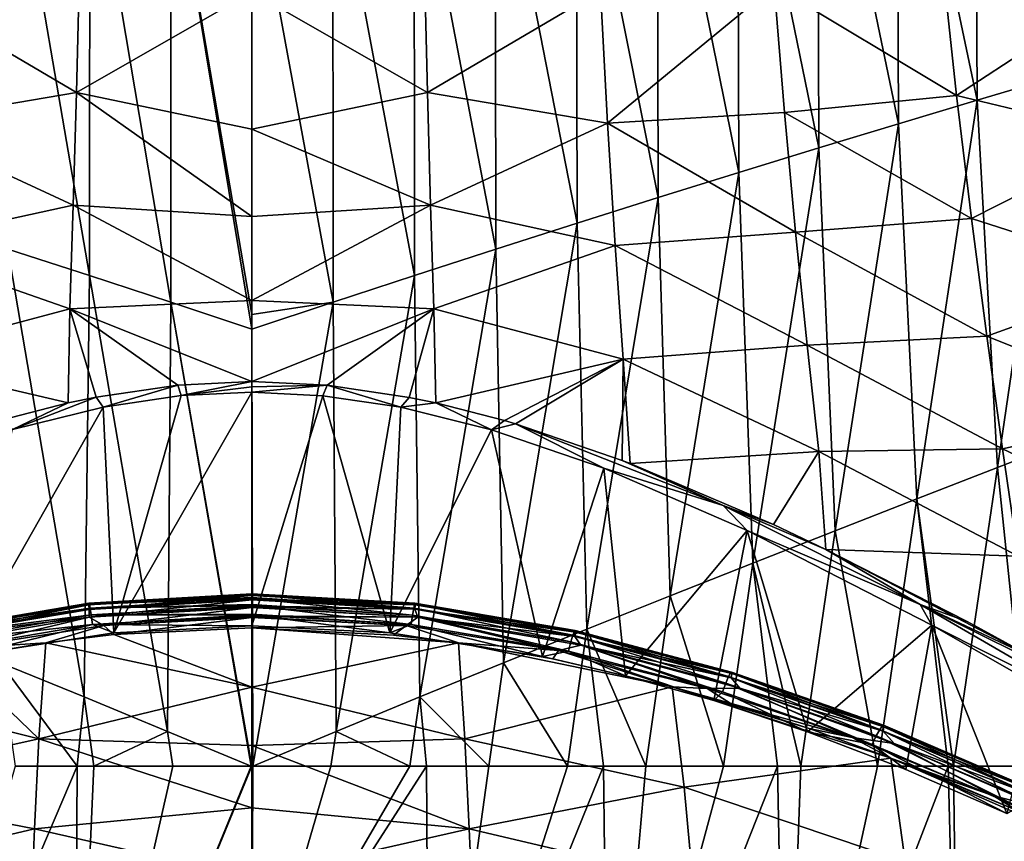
# Model space of a CAD drawing. Header units: metres. Extents: x -25 to 70, y -236 to 25.
# Tile 206 of 256: x -1.65 to 5.33, y -171.96 to -166.14. Entities that reach past the tile are written whole.
import ezdxf

# ---------------------------------------------------------------- set-up
doc = ezdxf.new("R2010")
doc.units = ezdxf.units.M
doc.layers.add('solid_10481002', color=7, linetype='CONTINUOUS')

msp = doc.modelspace()

# ---------------------------------------------------------------- linework, layer by layer
at = {"layer": 'solid_10481002'}
for points in [[(5.676692, -163.788422, 356.318604), (5.126884, -163.894791, 356.550751), (5.690427, -166.548126, 356.822144)], [(5.126884, -163.894791, 356.550751), (4.570414, -164.004791, 356.761597), (5.139474, -166.712036, 357.065765)], [(5.126884, -163.894791, 356.550751), (5.139474, -166.712036, 357.065765), (5.690427, -166.548126, 356.822144)], [(4.570414, -164.004791, 356.761597), (4.008314, -164.118362, 356.950897), (4.58181, -166.879456, 357.287872)], [(4.570414, -164.004791, 356.761597), (4.58181, -166.879456, 357.287872), (5.139474, -166.712036, 357.065765)], [(4.008314, -164.118362, 356.950897), (3.441612, -164.235443, 357.118469), (4.018461, -167.050308, 357.488281)], [(4.008314, -164.118362, 356.950897), (4.018461, -167.050308, 357.488281), (4.58181, -166.879456, 357.287872)], [(3.441612, -164.235443, 357.118469), (2.871339, -164.356003, 357.26413), (3.450458, -167.224503, 357.666809)], [(3.441612, -164.235443, 357.118469), (3.450458, -167.224503, 357.666809), (4.018461, -167.050308, 357.488281)], [(2.871339, -164.356003, 357.26413), (2.298501, -164.47998, 357.387756), (2.878828, -167.401993, 357.823212)], [(2.871339, -164.356003, 357.26413), (2.878828, -167.401993, 357.823212), (3.450458, -167.224503, 357.666809)], [(2.298501, -164.47998, 357.387756), (1.724032, -164.60733, 357.48941), (2.304579, -167.582672, 357.957367)], [(2.298501, -164.47998, 357.387756), (2.304579, -167.582672, 357.957367), (2.878828, -167.401993, 357.823212)], [(-1.724032, -164.607315, 357.48941), (-1.728648, -167.766464, 358.069336), (-1.15196, -167.953323, 358.15921)], [(-1.148848, -164.737961, 357.569214), (-1.724032, -164.607315, 357.48941), (-1.15196, -167.953323, 358.15921)], [(1.724032, -164.60733, 357.48941), (1.148848, -164.737961, 357.569214), (1.728648, -167.766479, 358.069336)], [(1.724032, -164.60733, 357.48941), (1.728648, -167.766479, 358.069336), (2.304579, -167.582672, 357.957367)], [(-1.148848, -164.737961, 357.569214), (-1.15196, -167.953323, 358.15921), (-0.575436, -168.143158, 358.227051)], [(-0.573866, -164.871841, 357.627258), (-1.148848, -164.737961, 357.569214), (-0.575436, -168.143158, 358.227051)], [(1.148848, -164.737961, 357.569214), (0.573866, -164.871857, 357.627258), (1.15196, -167.953339, 358.15921)], [(1.148848, -164.737961, 357.569214), (1.15196, -167.953339, 358.15921), (1.728648, -167.766479, 358.069336)], [(-0.573866, -164.871841, 357.627258), (-0.575436, -168.143158, 358.227051), (0, -168.334427, 358.272766)], [(-0.573866, -164.871841, 357.627258), (0, -168.334427, 358.272766), (0, -168.231201, 358.25412)], [(0, -165.007782, 357.663452), (-0.573866, -164.871841, 357.627258), (0, -168.231201, 358.25412)], [(0.573866, -164.871857, 357.627258), (0, -165.007782, 357.663452), (0.575436, -168.143158, 358.227051)], [(0.573866, -164.871857, 357.627258), (0.575436, -168.143158, 358.227051), (1.15196, -167.953339, 358.15921)], [(0.575436, -168.143158, 358.227051), (0, -165.007782, 357.663452), (0, -168.231201, 358.25412)], [(-2.470331, -165.934448, 326.807709), (-1.221931, -165.782471, 326.653381), (-1.243037, -166.656067, 326.752869)], [(-1.243037, -166.656067, 326.752869), (-1.221931, -165.782471, 326.653381), (0.000197, -165.944626, 326.628571)], [(1.243411, -166.655945, 326.752899), (0.000197, -165.944626, 326.628571), (1.222299, -165.782349, 326.653381)], [(1.243411, -166.655945, 326.752899), (1.222299, -165.782349, 326.653381), (2.470677, -165.934372, 326.807739)], [(4.896247, -165.770447, 327.32016), (4.994568, -166.677811, 327.414215), (3.700357, -165.901962, 327.027069)], [(6.095201, -165.958694, 327.732086), (4.994568, -166.677811, 327.414215), (4.896247, -165.770447, 327.32016)], [(-2.520626, -166.873444, 326.907196), (-2.470331, -165.934448, 326.807709), (-1.243037, -166.656067, 326.752869)], [(1.243411, -166.655945, 326.752899), (2.470677, -165.934372, 326.807739), (2.520978, -166.873352, 326.907257)], [(3.700357, -165.901962, 327.027069), (2.520978, -166.873352, 326.907257), (2.470677, -165.934372, 326.807739)], [(3.700357, -165.901962, 327.027069), (3.774169, -166.799255, 327.120605), (2.520978, -166.873352, 326.907257)], [(4.994568, -166.677811, 327.414215), (3.774169, -166.799255, 327.120605), (3.700357, -165.901962, 327.027069)], [(-1.243037, -166.656067, 326.752869), (0.000197, -165.944626, 326.628571), (0.000197, -166.917374, 326.733521)], [(1.243411, -166.655945, 326.752899), (0.000197, -166.917374, 326.733521), (0.000197, -165.944626, 326.628571)], [(6.095201, -165.958694, 327.732086), (6.233641, -166.975311, 327.824158), (4.994568, -166.677811, 327.414215)], [(5.690427, -166.548126, 356.822144), (5.139474, -166.712036, 357.065765), (5.283034, -169.315704, 357.482086)], [(5.690427, -166.548126, 356.822144), (5.283034, -169.315704, 357.482086), (5.847074, -169.096817, 357.217072)], [(-2.520626, -166.873444, 326.907196), (-1.243037, -166.656067, 326.752869), (-1.265832, -167.456558, 326.820557)], [(-1.265832, -167.456558, 326.820557), (-1.243037, -166.656067, 326.752869), (0.000197, -167.535889, 326.782043)], [(-1.243037, -166.656067, 326.752869), (0.000197, -166.917374, 326.733521), (0.000197, -167.535889, 326.782043)], [(1.266213, -167.456421, 326.820587), (0.000197, -166.917374, 326.733521), (1.243411, -166.655945, 326.752899)], [(1.266213, -167.456421, 326.820587), (1.243411, -166.655945, 326.752899), (2.520978, -166.873352, 326.907257)], [(4.994568, -166.677811, 327.414215), (5.099523, -167.549179, 327.477173), (3.774169, -166.799255, 327.120605)], [(6.233641, -166.975311, 327.824158), (5.099523, -167.549179, 327.477173), (4.994568, -166.677811, 327.414215)], [(5.139474, -166.712036, 357.065765), (4.58181, -166.879456, 357.287872), (4.711639, -169.538147, 357.724426)], [(5.139474, -166.712036, 357.065765), (4.711639, -169.538147, 357.724426), (5.283034, -169.315704, 357.482086)], [(3.774169, -166.799255, 327.120605), (3.852978, -167.646851, 327.181549), (2.520978, -166.873352, 326.907257)], [(5.099523, -167.549179, 327.477173), (3.852978, -167.646851, 327.181549), (3.774169, -166.799255, 327.120605)], [(-2.574629, -167.742111, 326.969299), (-2.520626, -166.873444, 326.907196), (-1.265832, -167.456558, 326.820557)], [(1.266213, -167.456421, 326.820587), (2.520978, -166.873352, 326.907257), (2.574988, -167.74202, 326.96933)], [(3.852978, -167.646851, 327.181549), (2.574988, -167.74202, 326.96933), (2.520978, -166.873352, 326.907257)], [(4.58181, -166.879456, 357.287872), (4.018461, -167.050308, 357.488281), (4.133993, -169.764023, 357.943817)], [(4.58181, -166.879456, 357.287872), (4.133993, -169.764023, 357.943817), (4.711639, -169.538147, 357.724426)], [(1.266213, -167.456421, 326.820587), (0.000197, -167.535889, 326.782043), (0.000197, -166.917374, 326.733521)], [(6.233641, -166.975311, 327.824158), (6.380627, -167.961945, 327.876678), (5.099523, -167.549179, 327.477173)], [(4.018461, -167.050308, 357.488281), (3.450458, -167.224503, 357.666809), (3.551201, -169.993225, 358.140045)], [(4.018461, -167.050308, 357.488281), (3.551201, -169.993225, 358.140045), (4.133993, -169.764023, 357.943817)], [(3.450458, -167.224503, 357.666809), (2.878828, -167.401993, 357.823212), (2.964369, -170.225632, 358.312836)], [(3.450458, -167.224503, 357.666809), (2.964369, -170.225632, 358.312836), (3.551201, -169.993225, 358.140045)], [(-2.574629, -167.742111, 326.969299), (-1.265832, -167.456558, 326.820557), (-1.289812, -168.190903, 326.856049)], [(-1.289812, -168.190903, 326.856049), (-1.265832, -167.456558, 326.820557), (0.000197, -168.131805, 326.811157)], [(-1.265832, -167.456558, 326.820557), (0.000197, -167.535889, 326.782043), (0.000197, -168.131805, 326.811157)], [(1.266213, -167.456421, 326.820587), (0.000197, -168.131805, 326.811157), (0.000197, -167.535889, 326.782043)], [(1.290199, -168.190765, 326.856079), (0.000197, -168.131805, 326.811157), (1.266213, -167.456421, 326.820587)], [(1.290199, -168.190765, 326.856079), (1.266213, -167.456421, 326.820587), (2.574988, -167.74202, 326.96933)], [(2.878828, -167.401993, 357.823212), (2.304579, -167.582672, 357.957367), (2.374587, -170.461136, 358.462036)], [(2.878828, -167.401993, 357.823212), (2.374587, -170.461136, 358.462036), (2.964369, -170.225632, 358.312836)], [(2.304579, -167.582672, 357.957367), (1.728648, -167.766479, 358.069336), (1.782876, -170.699646, 358.587616)], [(2.304579, -167.582672, 357.957367), (1.782876, -170.699646, 358.587616), (2.374587, -170.461136, 358.462036)], [(5.099523, -167.549179, 327.477173), (5.208768, -168.384094, 327.504974), (3.852978, -167.646851, 327.181549)], [(6.380627, -167.961945, 327.876678), (5.208768, -168.384094, 327.504974), (5.099523, -167.549179, 327.477173)], [(3.852978, -167.646851, 327.181549), (3.934978, -168.446884, 327.206696), (2.574988, -167.74202, 326.96933)], [(5.208768, -168.384094, 327.504974), (3.934978, -168.446884, 327.206696), (3.852978, -167.646851, 327.181549)], [(-2.630943, -168.546265, 326.99176), (-2.574629, -167.742111, 326.969299), (-1.289812, -168.190903, 326.856049)], [(1.290199, -168.190765, 326.856079), (2.574988, -167.74202, 326.96933), (2.63131, -168.546173, 326.991791)], [(3.934978, -168.446884, 327.206696), (2.63131, -168.546173, 326.991791), (2.574988, -167.74202, 326.96933)], [(-1.728648, -167.766464, 358.069336), (-1.782648, -170.699646, 358.587646), (-1.190002, -170.941071, 358.689758)], [(-1.15196, -167.953323, 358.15921), (-1.728648, -167.766464, 358.069336), (-1.190002, -170.941071, 358.689758)], [(1.728648, -167.766479, 358.069336), (1.15196, -167.953339, 358.15921), (1.190236, -170.941086, 358.689728)], [(1.728648, -167.766479, 358.069336), (1.190236, -170.941086, 358.689728), (1.782876, -170.699646, 358.587616)], [(-1.15196, -167.953323, 358.15921), (-1.190002, -170.941071, 358.689758), (-0.597425, -171.185318, 358.768433)], [(-0.575436, -168.143158, 358.227051), (-1.15196, -167.953323, 358.15921), (-0.597425, -171.185318, 358.768433)], [(1.15196, -167.953339, 358.15921), (0.575436, -168.143158, 358.227051), (0.597665, -171.185333, 358.768433)], [(1.15196, -167.953339, 358.15921), (0.597665, -171.185333, 358.768433), (1.190236, -170.941086, 358.689728)], [(6.380627, -167.961945, 327.876678), (6.532274, -168.91478, 327.88324), (5.208768, -168.384094, 327.504974)], [(-1.289812, -168.190903, 326.856049), (0.000197, -168.131805, 326.811157), (0.000197, -168.705658, 326.818481)], [(-0.575436, -168.143158, 358.227051), (-0.597425, -171.185318, 358.768433), (-0.005926, -171.432281, 358.823822)], [(-0.575436, -168.143158, 358.227051), (-0.005926, -171.432281, 358.823822), (0, -171.432281, 358.823822)], [(0, -168.334427, 358.272766), (-0.575436, -168.143158, 358.227051), (0, -171.432281, 358.823822)], [(0.575436, -168.143158, 358.227051), (0, -168.231201, 358.25412), (0, -168.334427, 358.272766)], [(0.575436, -168.143158, 358.227051), (0, -168.334427, 358.272766), (0.006171, -171.432281, 358.823822)], [(1.290199, -168.190765, 326.856079), (0.000197, -168.705658, 326.818481), (0.000197, -168.131805, 326.811157)], [(0.575436, -168.143158, 358.227051), (0.006171, -171.432281, 358.823822), (0.597665, -171.185333, 358.768433)], [(-2.630943, -168.546265, 326.99176), (-1.289812, -168.190903, 326.856049), (-1.302587, -168.857483, 326.858337)], [(-1.102748, -168.81572, 326.847382), (-1.302587, -168.857483, 326.858337), (-1.289812, -168.190903, 326.856049)], [(-0.525802, -168.731247, 326.825256), (-1.289812, -168.190903, 326.856049), (0.000197, -168.705658, 326.818481)], [(-0.525802, -168.731247, 326.825256), (-1.102748, -168.81572, 326.847382), (-1.289812, -168.190903, 326.856049)], [(1.290199, -168.190765, 326.856079), (0.532822, -168.732224, 326.825409), (0.000197, -168.705658, 326.818481)], [(1.290199, -168.190765, 326.856079), (1.114297, -168.818008, 326.847961), (0.532822, -168.732224, 326.825409)], [(1.290199, -168.190765, 326.856079), (1.303838, -168.857697, 326.858398), (1.114297, -168.818008, 326.847961)], [(1.290199, -168.190765, 326.856079), (2.63131, -168.546173, 326.991791), (1.303838, -168.857697, 326.858398)], [(0.006171, -171.432281, 358.823822), (0, -168.334427, 358.272766), (0, -171.432281, 358.823822)], [(3.934978, -168.446884, 327.206696), (4.018373, -169.201462, 327.192993), (2.63131, -168.546173, 326.991791)], [(5.208768, -168.384094, 327.504974), (5.319967, -169.182068, 327.493622), (3.934978, -168.446884, 327.206696)], [(5.319967, -169.182068, 327.493622), (4.018373, -169.201462, 327.192993), (3.934978, -168.446884, 327.206696)], [(6.532274, -168.91478, 327.88324), (5.319967, -169.182068, 327.493622), (5.208768, -168.384094, 327.504974)], [(-2.630943, -168.546265, 326.99176), (-1.302587, -168.857483, 326.858337), (-1.776399, -168.979507, 326.890411)], [(2.63131, -168.546173, 326.991791), (1.789668, -168.983063, 326.891449), (1.303838, -168.857697, 326.858398)], [(2.63131, -168.546173, 326.991791), (1.868169, -169.006287, 326.897552), (1.789668, -168.983063, 326.891449)], [(2.63131, -168.546173, 326.991791), (2.623113, -169.265091, 326.965881), (1.868169, -169.006287, 326.897552)], [(2.63131, -168.546173, 326.991791), (2.681606, -169.287521, 326.971802), (2.623113, -169.265091, 326.965881)], [(4.018373, -169.201462, 327.192993), (2.681606, -169.287521, 326.971802), (2.63131, -168.546173, 326.991791)], [(-0.525802, -168.731247, 326.825256), (0.000197, -168.705658, 326.818481), (-0.502279, -168.805878, 326.83374)], [(0, -168.743607, 326.820618), (-0.502279, -168.805878, 326.83374), (0.000197, -168.705658, 326.818481)], [(0.532822, -168.732224, 326.825409), (0, -168.743607, 326.820618), (0.000197, -168.705658, 326.818481)], [(-0.525802, -168.731247, 326.825256), (-1.054821, -168.887909, 326.854279), (-1.102748, -168.81572, 326.847382)], [(-0.525802, -168.731247, 326.825256), (-0.502279, -168.805878, 326.83374), (-1.054821, -168.887909, 326.854279)], [(-0.978285, -170.487122, 327.255066), (0, -168.780945, 326.827484), (0.000027, -170.436523, 327.242371)], [(-0.978285, -170.487122, 327.255066), (-0.502279, -168.805878, 326.83374), (0, -168.780945, 326.827484)], [(0, -168.743607, 326.820618), (0, -168.780945, 326.827484), (-0.502279, -168.805878, 326.83374)], [(0.532822, -168.732224, 326.825409), (0.502744, -168.805908, 326.83374), (0, -168.780945, 326.827484)], [(0.532822, -168.732224, 326.825409), (0, -168.780945, 326.827484), (0, -168.743607, 326.820618)], [(0, -168.780945, 326.827484), (0.502744, -168.805908, 326.83374), (0.000027, -170.436523, 327.242371)], [(0.532822, -168.732224, 326.825409), (1.056504, -168.888229, 326.85437), (0.502744, -168.805908, 326.83374)], [(0.532822, -168.732224, 326.825409), (1.114297, -168.818008, 326.847961), (1.056504, -168.888229, 326.85437)], [(-1.776399, -168.979507, 326.890411), (-1.302587, -168.857483, 326.858337), (-1.696449, -169.046631, 326.894073)], [(-1.102748, -168.81572, 326.847382), (-1.054821, -168.887909, 326.854279), (-1.696449, -169.046631, 326.894073)], [(-1.102748, -168.81572, 326.847382), (-1.696449, -169.046631, 326.894073), (-1.302587, -168.857483, 326.858337)], [(-0.978285, -170.487122, 327.255066), (-1.054821, -168.887909, 326.854279), (-0.502279, -168.805878, 326.83374)], [(0.502744, -168.805908, 326.83374), (0.978399, -170.487137, 327.255066), (0.000027, -170.436523, 327.242371)], [(0.502744, -168.805908, 326.83374), (1.056504, -168.888229, 326.85437), (0.978399, -170.487137, 327.255066)], [(1.114297, -168.818008, 326.847961), (1.303838, -168.857697, 326.858398), (1.056504, -168.888229, 326.85437)], [(1.303838, -168.857697, 326.858398), (1.698863, -169.047348, 326.894257), (1.056504, -168.888229, 326.85437)], [(1.303838, -168.857697, 326.858398), (1.789668, -168.983063, 326.891449), (1.698863, -169.047348, 326.894257)], [(-2.058024, -170.654327, 327.296967), (-1.696449, -169.046631, 326.894073), (-1.054821, -168.887909, 326.854279)], [(-0.978285, -170.487122, 327.255066), (-2.058024, -170.654327, 327.296967), (-1.054821, -168.887909, 326.854279)], [(1.056504, -168.888229, 326.85437), (1.698863, -169.047348, 326.894257), (0.978399, -170.487137, 327.255066)], [(6.532274, -168.91478, 327.88324), (6.684869, -169.829941, 327.837585), (5.319967, -169.182068, 327.493622)], [(1.789668, -168.983063, 326.891449), (1.868169, -169.006287, 326.897552), (1.698863, -169.047348, 326.894257)], [(1.868169, -169.006287, 326.897552), (2.492911, -169.320724, 326.962769), (1.698863, -169.047348, 326.894257)], [(3.339876, -169.584259, 327.04248), (2.492911, -169.320724, 326.962769), (1.868169, -169.006287, 326.897552)], [(3.339876, -169.584259, 327.04248), (1.868169, -169.006287, 326.897552), (2.623113, -169.265091, 326.965881)], [(1.698863, -169.047348, 326.894257), (2.058301, -170.654388, 327.296967), (0.978399, -170.487137, 327.255066)], [(1.698863, -169.047348, 326.894257), (2.492911, -169.320724, 326.962769), (2.058301, -170.654388, 327.296967)], [(5.847074, -169.096817, 357.217072), (5.283034, -169.315704, 357.482086), (5.504228, -171.431656, 357.769653)], [(4.018373, -169.201462, 327.192993), (3.695776, -169.719299, 327.08667), (2.681606, -169.287521, 326.971802)], [(4.018373, -169.201462, 327.192993), (4.068508, -169.895386, 327.133759), (3.695776, -169.719299, 327.08667)], [(5.319967, -169.182068, 327.493622), (5.431126, -169.942535, 327.439697), (4.018373, -169.201462, 327.192993)], [(5.431126, -169.942535, 327.439697), (4.068508, -169.895386, 327.133759), (4.018373, -169.201462, 327.192993)], [(6.684869, -169.829941, 327.837585), (5.431126, -169.942535, 327.439697), (5.319967, -169.182068, 327.493622)], [(3.339876, -169.584259, 327.04248), (2.623113, -169.265091, 326.965881), (2.681606, -169.287521, 326.971802)], [(2.492911, -169.320724, 326.962769), (2.647674, -170.790558, 327.331085), (2.058301, -170.654388, 327.296967)], [(2.492911, -169.320724, 326.962769), (3.509932, -169.761597, 327.073242), (2.647674, -170.790558, 327.331085)], [(3.339876, -169.584259, 327.04248), (3.509932, -169.761597, 327.073242), (2.492911, -169.320724, 326.962769)], [(3.339876, -169.584259, 327.04248), (2.681606, -169.287521, 326.971802), (3.695776, -169.719299, 327.08667)], [(5.283034, -169.315704, 357.482086), (4.711639, -169.538147, 357.724426), (4.971745, -171.431763, 357.968964)], [(5.283034, -169.315704, 357.482086), (4.971745, -171.431763, 357.968964), (5.504228, -171.431656, 357.769653)], [(4.711639, -169.538147, 357.724426), (4.133993, -169.764023, 357.943817), (4.433531, -171.431885, 358.147675)], [(4.711639, -169.538147, 357.724426), (4.433531, -171.431885, 358.147675), (4.934186, -171.431778, 357.982147)], [(4.711639, -169.538147, 357.724426), (4.934186, -171.431778, 357.982147), (4.971745, -171.431763, 357.968964)], [(4.736981, -170.287125, 327.218628), (3.509932, -169.761597, 327.073242), (3.339876, -169.584259, 327.04248)], [(3.339876, -169.584259, 327.04248), (3.695776, -169.719299, 327.08667), (4.068508, -169.895386, 327.133759)], [(4.736981, -170.287125, 327.218628), (3.339876, -169.584259, 327.04248), (4.068508, -169.895386, 327.133759)], [(3.509932, -169.761597, 327.073242), (3.273961, -170.967194, 327.375366), (2.647674, -170.790558, 327.331085)], [(3.509932, -169.761597, 327.073242), (3.937919, -171.188187, 327.430756), (3.273961, -170.967194, 327.375366)], [(3.509932, -169.761597, 327.073242), (4.818484, -170.433289, 327.241577), (3.937919, -171.188187, 327.430756)], [(4.736981, -170.287125, 327.218628), (4.818484, -170.433289, 327.241577), (3.509932, -169.761597, 327.073242)], [(4.133993, -169.764023, 357.943817), (3.551201, -169.993225, 358.140045), (3.890203, -171.431976, 358.305725)], [(4.133993, -169.764023, 357.943817), (3.890203, -171.431976, 358.305725), (4.433531, -171.431885, 358.147675)], [(4.068508, -169.895386, 327.133759), (5.539405, -170.664932, 327.340607), (5.069796, -170.406921, 327.271088)], [(5.431126, -169.942535, 327.439697), (5.539405, -170.664932, 327.340607), (4.068508, -169.895386, 327.133759)], [(4.736981, -170.287125, 327.218628), (4.068508, -169.895386, 327.133759), (5.069796, -170.406921, 327.271088)], [(3.551201, -169.993225, 358.140045), (2.964369, -170.225632, 358.312836), (3.342424, -171.432037, 358.442963)], [(3.551201, -169.993225, 358.140045), (3.342424, -171.432037, 358.442963), (3.725939, -171.431992, 358.349182)], [(3.551201, -169.993225, 358.140045), (3.725939, -171.431992, 358.349182), (3.890203, -171.431976, 358.305725)], [(-1.155686, -170.289322, 326.884827), (0.000003, -170.20961, 326.941803), (0.000003, -170.213959, 326.898743)], [(-1.155686, -170.289322, 326.884827), (-1.154872, -170.277756, 326.958862), (0.000003, -170.20961, 326.941803)], [(-1.155686, -170.289322, 326.884827), (0.000003, -170.213959, 326.898743), (0.000003, -170.220703, 326.869202)], [(-1.155686, -170.289322, 326.884827), (0.000003, -170.220703, 326.869202), (0.000003, -170.22139, 326.866852)], [(-1.15404, -170.321594, 326.812408), (-1.155686, -170.289322, 326.884827), (0.000003, -170.22139, 326.866852)], [(-1.154872, -170.277756, 326.958862), (0.000003, -170.211746, 326.989624), (0.000003, -170.209549, 326.943787)], [(-1.154872, -170.277756, 326.958862), (0.000003, -170.209549, 326.943787), (0.000003, -170.20961, 326.941803)], [(-1.154872, -170.277756, 326.958862), (0.000003, -170.216522, 327.01709), (0.000003, -170.211746, 326.989624)], [(-1.154872, -170.277756, 326.958862), (-1.151931, -170.284317, 327.033356), (0.000003, -170.216522, 327.01709)], [(-1.15404, -170.321594, 326.812408), (0.000003, -170.22139, 326.866852), (0.000003, -170.242554, 326.814575)], [(-1.15404, -170.321594, 326.812408), (0.000003, -170.242554, 326.814575), (0.000003, -170.252075, 326.797668)], [(-1.15404, -170.321594, 326.812408), (0.000003, -170.252075, 326.797668), (0.000003, -170.253723, 326.794983)], [(-1.153873, -170.375504, 326.747101), (-1.15404, -170.321594, 326.812408), (0.000003, -170.253723, 326.794983)], [(-1.153873, -170.375504, 326.747101), (0.000003, -170.253723, 326.794983), (0.000003, -170.296417, 326.740417)], [(-1.151931, -170.284317, 327.033356), (0.000003, -170.216888, 327.018707), (0.000003, -170.216522, 327.01709)], [(-1.151931, -170.284317, 327.033356), (0.000003, -170.236038, 327.074646), (0.000003, -170.216888, 327.018707)], [(-1.151931, -170.284317, 327.033356), (0.000003, -170.244675, 327.091949), (0.000003, -170.236038, 327.074646)], [(-1.151931, -170.284317, 327.033356), (-1.146601, -170.311508, 327.107361), (0.000003, -170.244675, 327.091949)], [(-1.146601, -170.311508, 327.107361), (0.000003, -170.285736, 327.15097), (0.000003, -170.244675, 327.091949)], [(0.000003, -170.209549, 326.943787), (0.000003, -170.211746, 326.989624), (1.15199, -170.284698, 327.034943)], [(1.154967, -170.27771, 326.960846), (0.000003, -170.209549, 326.943787), (1.15199, -170.284698, 327.034943)], [(0.000003, -170.20961, 326.941803), (0.000003, -170.209549, 326.943787), (1.154967, -170.27771, 326.960846)], [(0.000003, -170.213959, 326.898743), (0.000003, -170.20961, 326.941803), (1.154967, -170.27771, 326.960846)], [(0.000003, -170.211746, 326.989624), (0.000003, -170.216522, 327.01709), (1.15199, -170.284698, 327.034943)], [(0.000003, -170.220703, 326.869202), (0.000003, -170.213959, 326.898743), (1.154967, -170.27771, 326.960846)], [(0.000003, -170.216522, 327.01709), (0.000003, -170.216888, 327.018707), (1.15199, -170.284698, 327.034943)], [(0.000003, -170.216888, 327.018707), (0.000003, -170.236038, 327.074646), (1.146641, -170.312149, 327.108521)], [(1.15199, -170.284698, 327.034943), (0.000003, -170.216888, 327.018707), (1.146641, -170.312149, 327.108521)], [(1.155842, -170.288666, 326.887177), (0.000003, -170.220703, 326.869202), (1.154967, -170.27771, 326.960846)], [(0.000003, -170.22139, 326.866852), (0.000003, -170.220703, 326.869202), (1.155842, -170.288666, 326.887177)], [(0.000003, -170.242554, 326.814575), (0.000003, -170.22139, 326.866852), (1.155842, -170.288666, 326.887177)], [(0.000003, -170.236038, 327.074646), (0.000003, -170.244675, 327.091949), (1.146641, -170.312149, 327.108521)], [(0.000003, -170.252075, 326.797668), (0.000003, -170.242554, 326.814575), (1.155842, -170.288666, 326.887177)], [(0.000003, -170.244675, 327.091949), (0.000003, -170.285736, 327.15097), (1.138967, -170.360947, 327.176514)], [(1.146641, -170.312149, 327.108521), (0.000003, -170.244675, 327.091949), (1.138967, -170.360947, 327.176514)], [(1.154295, -170.320007, 326.815063), (0.000003, -170.252075, 326.797668), (1.155842, -170.288666, 326.887177)], [(0.000003, -170.253723, 326.794983), (0.000003, -170.252075, 326.797668), (1.154295, -170.320007, 326.815063)], [(0.000003, -170.296417, 326.740417), (0.000003, -170.253723, 326.794983), (1.154295, -170.320007, 326.815063)], [(2.964369, -170.225632, 358.312836), (2.374587, -170.461136, 358.462036), (2.790843, -171.432098, 358.559204)], [(2.964369, -170.225632, 358.312836), (2.790843, -171.432098, 358.559204), (3.342424, -171.432037, 358.442963)], [(-2.292214, -170.481827, 326.933075), (-2.290702, -170.470139, 327.00708), (-1.154872, -170.277756, 326.958862)], [(-1.155686, -170.289322, 326.884827), (-2.292214, -170.481827, 326.933075), (-1.154872, -170.277756, 326.958862)], [(-2.289159, -170.51387, 326.860596), (-2.292214, -170.481827, 326.933075), (-1.155686, -170.289322, 326.884827)], [(-1.154872, -170.277756, 326.958862), (-2.290702, -170.470139, 327.00708), (-1.151931, -170.284317, 327.033356)], [(-2.290702, -170.470139, 327.00708), (-2.285245, -170.476288, 327.081451), (-1.151931, -170.284317, 327.033356)], [(-1.15404, -170.321594, 326.812408), (-2.289159, -170.51387, 326.860596), (-1.155686, -170.289322, 326.884827)], [(-1.153873, -170.375504, 326.747101), (-2.289159, -170.51387, 326.860596), (-1.15404, -170.321594, 326.812408)], [(-1.151931, -170.284317, 327.033356), (-2.285245, -170.476288, 327.081451), (-1.146601, -170.311508, 327.107361)], [(-2.285245, -170.476288, 327.081451), (-2.275356, -170.502716, 327.155273), (-1.146601, -170.311508, 327.107361)], [(-1.146601, -170.311508, 327.107361), (-2.275356, -170.502716, 327.155273), (-1.138913, -170.360321, 327.175873)], [(-1.153873, -170.375504, 326.747101), (0.000003, -170.296417, 326.740417), (0.000003, -170.304581, 326.732391)], [(-1.153873, -170.375504, 326.747101), (0.000003, -170.304581, 326.732391), (0.000003, -170.307251, 326.729889)], [(-1.049795, -170.434631, 326.696289), (-1.153873, -170.375504, 326.747101), (0.000003, -170.307251, 326.729889)], [(-1.146601, -170.311508, 327.107361), (0.000003, -170.293777, 327.159729), (0.000003, -170.285736, 327.15097)], [(-1.146601, -170.311508, 327.107361), (-1.138913, -170.360321, 327.175873), (0.000003, -170.293777, 327.159729)], [(-1.138913, -170.360321, 327.175873), (0.000003, -170.353821, 327.207794), (0.000003, -170.293777, 327.159729)], [(-1.049795, -170.434631, 326.696289), (0.000003, -170.307251, 326.729889), (0.000003, -170.367508, 326.687134)], [(0.000003, -170.285736, 327.15097), (0.000003, -170.293777, 327.159729), (1.138967, -170.360947, 327.176514)], [(0.000003, -170.293777, 327.159729), (0.000003, -170.353821, 327.207794), (1.129714, -170.427322, 327.228485)], [(1.138967, -170.360947, 327.176514), (0.000003, -170.293777, 327.159729), (1.129714, -170.427322, 327.228485)], [(0.000003, -170.304581, 326.732391), (0.000003, -170.296417, 326.740417), (1.154295, -170.320007, 326.815063)], [(1.174994, -170.37532, 326.750214), (0.000003, -170.304581, 326.732391), (1.154295, -170.320007, 326.815063)], [(0.000003, -170.307251, 326.729889), (0.000003, -170.304581, 326.732391), (1.174994, -170.37532, 326.750214)], [(0.000003, -170.367508, 326.687134), (0.000003, -170.307251, 326.729889), (1.174994, -170.37532, 326.750214)], [(1.146641, -170.312149, 327.108521), (1.138967, -170.360947, 327.176514), (2.26108, -170.551056, 327.224152)], [(1.15199, -170.284698, 327.034943), (1.146641, -170.312149, 327.108521), (2.275319, -170.503357, 327.156433)], [(2.275319, -170.503357, 327.156433), (1.146641, -170.312149, 327.108521), (2.26108, -170.551056, 327.224152)], [(1.154967, -170.27771, 326.960846), (1.15199, -170.284698, 327.034943), (2.285244, -170.476669, 327.083038)], [(2.285244, -170.476669, 327.083038), (1.15199, -170.284698, 327.034943), (2.275319, -170.503357, 327.156433)], [(1.154295, -170.320007, 326.815063), (1.155842, -170.288666, 326.887177), (2.292392, -170.481201, 326.935425)], [(2.289522, -170.512314, 326.863251), (1.154295, -170.320007, 326.815063), (2.292392, -170.481201, 326.935425)], [(1.174994, -170.37532, 326.750214), (1.154295, -170.320007, 326.815063), (2.289522, -170.512314, 326.863251)], [(2.290768, -170.470123, 327.009064), (1.154967, -170.27771, 326.960846), (2.285244, -170.476669, 327.083038)], [(1.155842, -170.288666, 326.887177), (1.154967, -170.27771, 326.960846), (2.290768, -170.470123, 327.009064)], [(2.292392, -170.481201, 326.935425), (1.155842, -170.288666, 326.887177), (2.290768, -170.470123, 327.009064)], [(6.086987, -171.069809, 327.414764), (4.818484, -170.433289, 327.241577), (4.736981, -170.287125, 327.218628)], [(4.736981, -170.287125, 327.218628), (5.539405, -170.664932, 327.340607), (5.853912, -170.844101, 327.389008)], [(6.086987, -171.069809, 327.414764), (4.736981, -170.287125, 327.218628), (5.853912, -170.844101, 327.389008)], [(4.736981, -170.287125, 327.218628), (5.069796, -170.406921, 327.271088), (5.539405, -170.664932, 327.340607)], [(-2.085829, -170.596954, 326.736969), (-2.289272, -170.568466, 326.795441), (-1.153873, -170.375504, 326.747101)], [(-1.153873, -170.375504, 326.747101), (-2.289272, -170.568466, 326.795441), (-2.289159, -170.51387, 326.860596)], [(-2.275356, -170.502716, 327.155273), (-2.261091, -170.550415, 327.223511), (-1.138913, -170.360321, 327.175873)], [(-1.138913, -170.360321, 327.175873), (-2.261091, -170.550415, 327.223511), (-1.12962, -170.426926, 327.228271)], [(-1.049795, -170.434631, 326.696289), (-2.085829, -170.596954, 326.736969), (-1.153873, -170.375504, 326.747101)], [(-1.138913, -170.360321, 327.175873), (0.000003, -170.360428, 327.21167), (0.000003, -170.353821, 327.207794)], [(-1.138913, -170.360321, 327.175873), (-1.12962, -170.426926, 327.228271), (0.000003, -170.360428, 327.21167)], [(-1.12962, -170.426926, 327.228271), (0.000027, -170.436523, 327.242371), (0.000003, -170.360428, 327.21167)], [(-1.049795, -170.434631, 326.696289), (0.000003, -170.367508, 326.687134), (0.000003, -170.373795, 326.683899)], [(-1.049795, -170.434631, 326.696289), (0.000003, -170.373795, 326.683899), (0.000003, -170.377335, 326.682129)], [(-1.049795, -170.434631, 326.696289), (0.000003, -170.377335, 326.682129), (-0.97887, -170.49942, 326.669983)], [(-0.97887, -170.49942, 326.669983), (0.000003, -170.377335, 326.682129), (-0.000009, -170.451981, 326.656921)], [(0.000003, -170.377335, 326.682129), (1.093772, -170.435791, 326.69928), (-0.000009, -170.451981, 326.656921)], [(0.000003, -170.353821, 327.207794), (0.000003, -170.360428, 327.21167), (1.129714, -170.427322, 327.228485)], [(0.000003, -170.360428, 327.21167), (0.000027, -170.436523, 327.242371), (0.978399, -170.487137, 327.255066)], [(1.129714, -170.427322, 327.228485), (0.000003, -170.360428, 327.21167), (0.978399, -170.487137, 327.255066)], [(0.000003, -170.373795, 326.683899), (0.000003, -170.367508, 326.687134), (1.174994, -170.37532, 326.750214)], [(1.093772, -170.435791, 326.69928), (0.000003, -170.373795, 326.683899), (1.174994, -170.37532, 326.750214)], [(0.000003, -170.377335, 326.682129), (0.000003, -170.373795, 326.683899), (1.093772, -170.435791, 326.69928)], [(2.172003, -170.611176, 326.743225), (1.093772, -170.435791, 326.69928), (1.174994, -170.37532, 326.750214)], [(1.138967, -170.360947, 327.176514), (1.129714, -170.427322, 327.228485), (2.24391, -170.616104, 327.275787)], [(2.26108, -170.551056, 327.224152), (1.138967, -170.360947, 327.176514), (2.24391, -170.616104, 327.275787)], [(2.330447, -170.574921, 326.800232), (1.174994, -170.37532, 326.750214), (2.289522, -170.512314, 326.863251)], [(2.172003, -170.611176, 326.743225), (1.174994, -170.37532, 326.750214), (2.330447, -170.574921, 326.800232)], [(-2.261091, -170.550415, 327.223511), (-2.243848, -170.615692, 327.275574), (-1.12962, -170.426926, 327.228271)], [(-1.12962, -170.426926, 327.228271), (-2.243848, -170.615692, 327.275574), (-2.058024, -170.654327, 327.296967)], [(-1.049795, -170.434631, 326.696289), (-1.459882, -170.556671, 326.685547), (-2.085829, -170.596954, 326.736969)], [(-1.12962, -170.426926, 327.228271), (-2.058024, -170.654327, 327.296967), (-0.978285, -170.487122, 327.255066)], [(-1.049795, -170.434631, 326.696289), (-0.97887, -170.49942, 326.669983), (-1.459882, -170.556671, 326.685547)], [(-1.12962, -170.426926, 327.228271), (-0.978285, -170.487122, 327.255066), (0.000027, -170.436523, 327.242371)], [(-0.97887, -170.49942, 326.669983), (-0.000009, -170.451981, 326.656921), (0.000008, -170.872162, 326.562439)], [(1.093772, -170.435791, 326.69928), (1.00229, -170.502686, 326.670319), (-0.000009, -170.451981, 326.656921)], [(-0.000009, -170.451981, 326.656921), (1.00229, -170.502686, 326.670319), (1.464246, -170.5578, 326.685516)], [(0.000008, -170.872162, 326.562439), (-0.000009, -170.451981, 326.656921), (1.464246, -170.5578, 326.685516)], [(1.129714, -170.427322, 327.228485), (0.978399, -170.487137, 327.255066), (2.058301, -170.654388, 327.296967)], [(1.093772, -170.435791, 326.69928), (1.464246, -170.5578, 326.685516), (1.00229, -170.502686, 326.670319)], [(2.172003, -170.611176, 326.743225), (1.464246, -170.5578, 326.685516), (1.093772, -170.435791, 326.69928)], [(2.24391, -170.616104, 327.275787), (1.129714, -170.427322, 327.228485), (2.058301, -170.654388, 327.296967)], [(2.374587, -170.461136, 358.462036), (1.782876, -170.699646, 358.587616), (2.236125, -171.432144, 358.654358)], [(2.374587, -170.461136, 358.462036), (2.236125, -171.432144, 358.654358), (2.490826, -171.432129, 358.613342)], [(2.290768, -170.470123, 327.009064), (2.285244, -170.476669, 327.083038), (3.390754, -170.770569, 327.156708)], [(3.398349, -170.764572, 327.082855), (2.290768, -170.470123, 327.009064), (3.390754, -170.770569, 327.156708)], [(2.292392, -170.481201, 326.935425), (2.290768, -170.470123, 327.009064), (3.398349, -170.764572, 327.082855)], [(2.374587, -170.461136, 358.462036), (2.490826, -171.432129, 358.613342), (2.790843, -171.432098, 358.559204)], [(4.818484, -170.433289, 327.241577), (4.633958, -171.455429, 327.497711), (3.937919, -171.188187, 327.430756)], [(4.818484, -170.433289, 327.241577), (5.349309, -171.767365, 327.575897), (4.633958, -171.455429, 327.497711)], [(4.818484, -170.433289, 327.241577), (5.584671, -170.870667, 327.351166), (5.349309, -171.767365, 327.575897)], [(6.086987, -171.069809, 327.414764), (5.584671, -170.870667, 327.351166), (4.818484, -170.433289, 327.241577)], [(-1.459882, -170.556671, 326.685547), (-0.97887, -170.49942, 326.669983), (0.000008, -170.872162, 326.562439)], [(2.275319, -170.503357, 327.156433), (2.26108, -170.551056, 327.224152), (3.35753, -170.842575, 327.297211)], [(2.285244, -170.476669, 327.083038), (2.275319, -170.503357, 327.156433), (3.377108, -170.79628, 327.229828)], [(3.377108, -170.79628, 327.229828), (2.275319, -170.503357, 327.156433), (3.35753, -170.842575, 327.297211)], [(3.390754, -170.770569, 327.156708), (2.285244, -170.476669, 327.083038), (3.377108, -170.79628, 327.229828)], [(2.289522, -170.512314, 326.863251), (2.292392, -170.481201, 326.935425), (3.400581, -170.775818, 327.009277)], [(3.396636, -170.806656, 326.937012), (2.289522, -170.512314, 326.863251), (3.400581, -170.775818, 327.009277)], [(2.330447, -170.574921, 326.800232), (2.289522, -170.512314, 326.863251), (3.396636, -170.806656, 326.937012)], [(3.400581, -170.775818, 327.009277), (2.292392, -170.481201, 326.935425), (3.398349, -170.764572, 327.082855)], [(-2.105203, -170.666046, 326.715454), (-1.459882, -170.556671, 326.685547), (-1.509724, -171.238602, 326.513184)], [(-2.085829, -170.596954, 326.736969), (-1.459882, -170.556671, 326.685547), (-2.105203, -170.666046, 326.715454)], [(-1.509724, -171.238602, 326.513184), (-1.459882, -170.556671, 326.685547), (0.000008, -170.872162, 326.562439)], [(0.000008, -170.872162, 326.562439), (1.464246, -170.5578, 326.685516), (1.509749, -171.239029, 326.513062)], [(1.464246, -170.5578, 326.685516), (2.132867, -170.671432, 326.716858), (2.978968, -170.869537, 326.77121)], [(1.509749, -171.239029, 326.513062), (1.464246, -170.5578, 326.685516), (2.978968, -170.869537, 326.77121)], [(2.172003, -170.611176, 326.743225), (2.132867, -170.671432, 326.716858), (1.464246, -170.5578, 326.685516)], [(2.172003, -170.611176, 326.743225), (2.978968, -170.869537, 326.77121), (2.132867, -170.671432, 326.716858)], [(3.226502, -170.88118, 326.810913), (2.172003, -170.611176, 326.743225), (2.330447, -170.574921, 326.800232)], [(3.226502, -170.88118, 326.810913), (2.978968, -170.869537, 326.77121), (2.172003, -170.611176, 326.743225)], [(2.26108, -170.551056, 327.224152), (2.24391, -170.616104, 327.275787), (3.333923, -170.905914, 327.348419)], [(3.35753, -170.842575, 327.297211), (2.26108, -170.551056, 327.224152), (3.333923, -170.905914, 327.348419)], [(3.457049, -170.879883, 326.876648), (2.330447, -170.574921, 326.800232), (3.396636, -170.806656, 326.937012)], [(3.226502, -170.88118, 326.810913), (2.330447, -170.574921, 326.800232), (3.457049, -170.879883, 326.876648)], [(-2.982969, -170.87088, 326.771515), (-2.105203, -170.666046, 326.715454), (-1.509724, -171.238602, 326.513184)], [(2.24391, -170.616104, 327.275787), (2.058301, -170.654388, 327.296967), (2.647674, -170.790558, 327.331085)], [(2.24391, -170.616104, 327.275787), (2.647674, -170.790558, 327.331085), (3.273961, -170.967194, 327.375366)], [(3.333923, -170.905914, 327.348419), (2.24391, -170.616104, 327.275787), (3.273961, -170.967194, 327.375366)], [(-1.237583, -171.43222, 358.771973), (-1.190002, -170.941071, 358.689758), (-1.782648, -170.699646, 358.587646)], [(-1.678976, -171.43219, 358.728394), (-1.237583, -171.43222, 358.771973), (-1.782648, -170.699646, 358.587646)], [(1.782876, -170.699646, 358.587616), (1.190236, -170.941086, 358.689728), (1.678975, -171.43219, 358.728394)], [(1.782876, -170.699646, 358.587616), (1.678975, -171.43219, 358.728394), (2.236125, -171.432144, 358.654358)], [(3.377108, -170.79628, 327.229828), (3.35753, -170.842575, 327.297211), (4.425248, -171.216629, 327.390961)], [(3.390754, -170.770569, 327.156708), (3.377108, -170.79628, 327.229828), (4.449244, -171.17189, 327.323975)], [(4.449244, -171.17189, 327.323975), (3.377108, -170.79628, 327.229828), (4.425248, -171.216629, 327.390961)], [(3.398349, -170.764572, 327.082855), (3.390754, -170.770569, 327.156708), (4.46597, -171.147263, 327.251099)], [(4.46597, -171.147263, 327.251099), (3.390754, -170.770569, 327.156708), (4.449244, -171.17189, 327.323975)], [(3.396636, -170.806656, 326.937012), (3.400581, -170.775818, 327.009277), (4.478015, -171.153275, 327.103851)], [(4.473179, -171.183792, 327.031525), (3.396636, -170.806656, 326.937012), (4.478015, -171.153275, 327.103851)], [(3.457049, -170.879883, 326.876648), (3.396636, -170.806656, 326.937012), (4.473179, -171.183792, 327.031525)], [(4.475279, -171.141861, 327.177399), (3.398349, -170.764572, 327.082855), (4.46597, -171.147263, 327.251099)], [(3.400581, -170.775818, 327.009277), (3.398349, -170.764572, 327.082855), (4.475279, -171.141861, 327.177399)], [(4.478015, -171.153275, 327.103851), (3.400581, -170.775818, 327.009277), (4.475279, -171.141861, 327.177399)], [(-3.06224, -171.581421, 326.57135), (-2.982969, -170.87088, 326.771515), (-1.509724, -171.238602, 326.513184)], [(-1.509724, -171.238602, 326.513184), (0.000008, -170.872162, 326.562439), (0.000006, -171.285934, 326.444092)], [(0.000006, -171.285934, 326.444092), (0.000008, -170.872162, 326.562439), (1.509749, -171.239029, 326.513062)], [(1.509749, -171.239029, 326.513062), (2.978968, -170.869537, 326.77121), (3.062251, -171.581482, 326.57135)], [(2.978968, -170.869537, 326.77121), (3.949935, -171.165863, 326.852051), (4.527878, -171.374863, 326.909088)], [(3.062251, -171.581482, 326.57135), (2.978968, -170.869537, 326.77121), (4.527878, -171.374863, 326.909088)], [(2.978968, -170.869537, 326.77121), (3.389486, -170.986191, 326.80307), (3.949935, -171.165863, 326.852051)], [(3.226502, -170.88118, 326.810913), (3.389486, -170.986191, 326.80307), (2.978968, -170.869537, 326.77121)], [(4.254397, -171.228638, 326.89798), (3.226502, -170.88118, 326.810913), (3.457049, -170.879883, 326.876648)], [(4.254397, -171.228638, 326.89798), (3.389486, -170.986191, 326.80307), (3.226502, -170.88118, 326.810913)], [(3.35753, -170.842575, 327.297211), (3.333923, -170.905914, 327.348419), (4.396314, -171.278107, 327.441711)], [(4.425248, -171.216629, 327.390961), (3.35753, -170.842575, 327.297211), (4.396314, -171.278107, 327.441711)], [(4.552195, -171.270187, 326.974457), (3.457049, -170.879883, 326.876648), (4.473179, -171.183792, 327.031525)], [(4.254397, -171.228638, 326.89798), (3.457049, -170.879883, 326.876648), (4.552195, -171.270187, 326.974457)], [(-1.237583, -171.43222, 358.771973), (-1.120105, -171.43222, 358.781342), (-1.190002, -170.941071, 358.689758)], [(-1.120105, -171.43222, 358.781342), (-0.597425, -171.185318, 358.768433), (-1.190002, -170.941071, 358.689758)], [(1.190236, -170.941086, 358.689728), (0.597665, -171.185333, 358.768433), (1.120105, -171.43222, 358.781342)], [(1.190236, -170.941086, 358.689728), (1.120105, -171.43222, 358.781342), (1.237595, -171.43222, 358.771973)], [(1.190236, -170.941086, 358.689728), (1.237595, -171.43222, 358.771973), (1.678975, -171.43219, 358.728394)], [(3.333923, -170.905914, 327.348419), (3.273961, -170.967194, 327.375366), (3.937919, -171.188187, 327.430756)], [(4.396314, -171.278107, 327.441711), (3.333923, -170.905914, 327.348419), (3.937919, -171.188187, 327.430756)], [(4.254397, -171.228638, 326.89798), (3.949935, -171.165863, 326.852051), (3.389486, -170.986191, 326.80307)], [(4.254397, -171.228638, 326.89798), (4.527878, -171.374863, 326.909088), (3.949935, -171.165863, 326.852051)], [(4.46597, -171.147263, 327.251099), (4.449244, -171.17189, 327.323975), (5.490817, -171.617508, 327.435638)], [(4.475279, -171.141861, 327.177399), (4.46597, -171.147263, 327.251099), (5.510226, -171.594025, 327.363068)], [(5.510226, -171.594025, 327.363068), (4.46597, -171.147263, 327.251099), (5.490817, -171.617508, 327.435638)], [(4.473179, -171.183792, 327.031525), (4.478015, -171.153275, 327.103851), (5.524205, -171.600861, 327.216034)], [(5.52103, -171.589264, 327.28952), (4.475279, -171.141861, 327.177399), (5.510226, -171.594025, 327.363068)], [(4.478015, -171.153275, 327.103851), (4.475279, -171.141861, 327.177399), (5.52103, -171.589264, 327.28952)], [(5.524205, -171.600861, 327.216034), (4.478015, -171.153275, 327.103851), (5.52103, -171.589264, 327.28952)], [(-3.06224, -171.581421, 326.57135), (-1.509724, -171.238602, 326.513184), (-1.540679, -171.875107, 326.291199)], [(-1.540679, -171.875107, 326.291199), (-1.509724, -171.238602, 326.513184), (0.000005, -171.727509, 326.289917)], [(-1.509724, -171.238602, 326.513184), (0.000006, -171.285934, 326.444092), (0.000005, -171.727509, 326.289917)], [(-1.120105, -171.43222, 358.781342), (-0.560214, -171.432251, 358.813141), (-0.597425, -171.185318, 358.768433)], [(-0.560214, -171.432251, 358.813141), (-0.005926, -171.432281, 358.823822), (-0.597425, -171.185318, 358.768433)], [(0.000006, -171.285934, 326.444092), (1.509749, -171.239029, 326.513062), (1.540701, -171.875519, 326.291046)], [(0.597665, -171.185333, 358.768433), (0.006171, -171.432281, 358.823822), (0.560214, -171.432251, 358.813141)], [(0.597665, -171.185333, 358.768433), (0.560214, -171.432251, 358.813141), (1.120105, -171.43222, 358.781342)], [(1.540701, -171.875519, 326.291046), (1.509749, -171.239029, 326.513062), (3.062251, -171.581482, 326.57135)], [(4.396314, -171.278107, 327.441711), (3.937919, -171.188187, 327.430756), (4.633958, -171.455429, 327.497711)], [(5.254719, -171.641693, 327.001495), (4.527878, -171.374863, 326.909088), (4.254397, -171.228638, 326.89798)], [(5.254719, -171.641693, 327.001495), (4.254397, -171.228638, 326.89798), (4.552195, -171.270187, 326.974457)], [(4.425248, -171.216629, 327.390961), (4.396314, -171.278107, 327.441711), (5.429391, -171.720093, 327.55246)], [(4.449244, -171.17189, 327.323975), (4.425248, -171.216629, 327.390961), (5.462969, -171.660599, 327.502228)], [(5.462969, -171.660599, 327.502228), (4.425248, -171.216629, 327.390961), (5.429391, -171.720093, 327.55246)], [(5.490817, -171.617508, 327.435638), (4.449244, -171.17189, 327.323975), (5.462969, -171.660599, 327.502228)], [(5.518593, -171.631058, 327.143616), (4.473179, -171.183792, 327.031525), (5.524205, -171.600861, 327.216034)], [(4.552195, -171.270187, 326.974457), (4.473179, -171.183792, 327.031525), (5.518593, -171.631058, 327.143616)], [(0.000005, -171.727509, 326.289917), (0.000006, -171.285934, 326.444092), (1.540701, -171.875519, 326.291046)], [(4.396314, -171.278107, 327.441711), (4.633958, -171.455429, 327.497711), (5.349309, -171.767365, 327.575897)], [(5.429391, -171.720093, 327.55246), (4.396314, -171.278107, 327.441711), (5.349309, -171.767365, 327.575897)], [(5.615086, -171.732803, 327.090393), (4.552195, -171.270187, 326.974457), (5.518593, -171.631058, 327.143616)], [(5.254719, -171.641693, 327.001495), (4.552195, -171.270187, 326.974457), (5.615086, -171.732803, 327.090393)], [(3.062251, -171.581482, 326.57135), (4.527878, -171.374863, 326.909088), (4.630784, -172.106613, 326.675781)], [(4.527878, -171.374863, 326.909088), (5.428013, -171.747971, 327.01059), (6.077306, -172.053604, 327.093414)], [(4.630784, -172.106613, 326.675781), (4.527878, -171.374863, 326.909088), (6.077306, -172.053604, 327.093414)], [(4.527878, -171.374863, 326.909088), (4.781764, -171.474228, 326.936157), (5.428013, -171.747971, 327.01059)], [(5.254719, -171.641693, 327.001495), (4.781764, -171.474228, 326.936157), (4.527878, -171.374863, 326.909088)], [(-2.527942, -174.456039, 359.046814), (-1.237583, -171.43222, 358.771973), (-1.678976, -171.43219, 358.728394)], [(-2.527942, -174.456039, 359.046814), (-1.255812, -174.481888, 359.214172), (-1.237583, -171.43222, 358.771973)], [(-1.255812, -174.481888, 359.214172), (-0.560214, -171.432251, 358.813141), (-1.120105, -171.43222, 358.781342)], [(-1.255812, -174.481888, 359.214172), (-1.120105, -171.43222, 358.781342), (-1.237583, -171.43222, 358.771973)], [(-1.255812, -174.481888, 359.214172), (-0.005926, -171.432281, 358.823822), (-0.560214, -171.432251, 358.813141)], [(-1.255812, -174.481888, 359.214172), (0, -171.432281, 358.823822), (-0.005926, -171.432281, 358.823822)], [(-1.255812, -174.481888, 359.214172), (0.000003, -173.356079, 359.125122), (0, -171.432281, 358.823822)], [(0.000003, -173.356079, 359.125122), (0.006171, -171.432281, 358.823822), (0, -171.432281, 358.823822)], [(0.000003, -173.356079, 359.125122), (1.237595, -171.43222, 358.771973), (1.120105, -171.43222, 358.781342)], [(0.000003, -173.356079, 359.125122), (1.255824, -174.481888, 359.214172), (1.237595, -171.43222, 358.771973)], [(0.000003, -173.356079, 359.125122), (1.120105, -171.43222, 358.781342), (0.560214, -171.432251, 358.813141)], [(0.000003, -173.356079, 359.125122), (0.560214, -171.432251, 358.813141), (0.006171, -171.432281, 358.823822)], [(1.255824, -174.481888, 359.214172), (1.678975, -171.43219, 358.728394), (1.237595, -171.43222, 358.771973)], [(1.255824, -174.481888, 359.214172), (2.490826, -171.432129, 358.613342), (2.236125, -171.432144, 358.654358)], [(2.527966, -174.456039, 359.046814), (2.490826, -171.432129, 358.613342), (1.255824, -174.481888, 359.214172)], [(1.255824, -174.481888, 359.214172), (2.236125, -171.432144, 358.654358), (1.678975, -171.43219, 358.728394)], [(2.527966, -174.456039, 359.046814), (2.790843, -171.432098, 358.559204), (2.490826, -171.432129, 358.613342)], [(2.527966, -174.456039, 359.046814), (3.725939, -171.431992, 358.349182), (3.342424, -171.432037, 358.442963)], [(2.527966, -174.456039, 359.046814), (3.782079, -174.422668, 358.76947), (3.725939, -171.431992, 358.349182)], [(2.527966, -174.456039, 359.046814), (3.342424, -171.432037, 358.442963), (2.790843, -171.432098, 358.559204)], [(3.782079, -174.422668, 358.76947), (3.890203, -171.431976, 358.305725), (3.725939, -171.431992, 358.349182)], [(3.782079, -174.422668, 358.76947), (4.934186, -171.431778, 357.982147), (4.433531, -171.431885, 358.147675)], [(3.782079, -174.422668, 358.76947), (5.008956, -174.382385, 358.384796), (4.934186, -171.431778, 357.982147)], [(3.782079, -174.422668, 358.76947), (4.433531, -171.431885, 358.147675), (3.890203, -171.431976, 358.305725)], [(5.008956, -174.382385, 358.384796), (4.971745, -171.431763, 357.968964), (4.934186, -171.431778, 357.982147)], [(5.008956, -174.382385, 358.384796), (5.504228, -171.431656, 357.769653), (4.971745, -171.431763, 357.968964)], [(5.008956, -174.382385, 358.384796), (6.107318, -171.431503, 357.515717), (6.095906, -171.431503, 357.520813)], [(5.008956, -174.382385, 358.384796), (6.200067, -174.335907, 357.896545), (6.107318, -171.431503, 357.515717)], [(5.008956, -174.382385, 358.384796), (6.095906, -171.431503, 357.520813), (6.030385, -171.431519, 357.549835)], [(5.008956, -174.382385, 358.384796), (6.030385, -171.431519, 357.549835), (5.504228, -171.431656, 357.769653)], [(5.254719, -171.641693, 327.001495), (5.428013, -171.747971, 327.01059), (4.781764, -171.474228, 326.936157)], [(-3.123744, -172.250153, 326.321045), (-3.06224, -171.581421, 326.57135), (-1.540679, -171.875107, 326.291199)], [(1.540701, -171.875519, 326.291046), (3.062251, -171.581482, 326.57135), (3.123756, -172.250214, 326.321014)], [(3.123756, -172.250214, 326.321014), (3.062251, -171.581482, 326.57135), (4.630784, -172.106613, 326.675781)], [(6.226334, -172.113205, 327.119659), (5.428013, -171.747971, 327.01059), (5.254719, -171.641693, 327.001495)], [(6.226334, -172.113205, 327.119659), (5.254719, -171.641693, 327.001495), (5.615086, -171.732803, 327.090393)], [(-1.540679, -171.875107, 326.291199), (0.000005, -171.727509, 326.289917), (0.000003, -172.226105, 326.084778)], [(0.000003, -172.226105, 326.084778), (0.000005, -171.727509, 326.289917), (1.540701, -171.875519, 326.291046)], [(-3.123744, -172.250153, 326.321045), (-1.540679, -171.875107, 326.291199), (-1.567659, -172.49968, 326.024048)], [(-1.567659, -172.49968, 326.024048), (-1.540679, -171.875107, 326.291199), (0.000003, -172.226105, 326.084778)], [(0.000003, -172.226105, 326.084778), (1.540701, -171.875519, 326.291046), (1.567678, -172.500076, 326.023865)], [(1.567678, -172.500076, 326.023865), (1.540701, -171.875519, 326.291046), (3.123756, -172.250214, 326.321014)]]:
    msp.add_3dface(points, dxfattribs=at)

doc.saveas('drawing.dxf')
